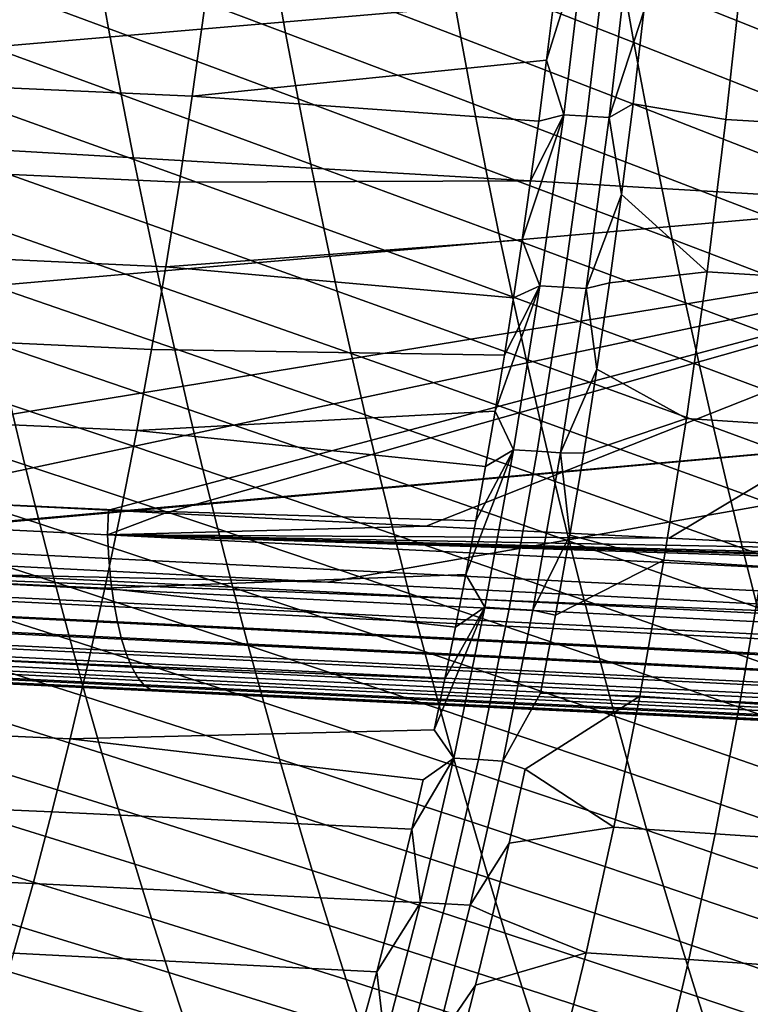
# Model space of a CAD drawing. Header units: metres. Extents: x -248 to 28, y -28 to 28.
# Tile 213 of 256: x -45.45 to -42.2, y -11.27 to -6.89. Entities that reach past the tile are written whole.
import ezdxf

# ---------------------------------------------------------------- set-up
doc = ezdxf.new("R2010")
doc.units = ezdxf.units.M
doc.layers.add('solid_10_061_053_XXX', color=7, linetype='CONTINUOUS')

msp = doc.modelspace()

# ---------------------------------------------------------------- linework, layer by layer
at = {"layer": 'solid_10_061_053_XXX'}
for points in [[(-39.304668, -5.412934, 168.685608), (-46.749447, -6.04002, 170.434647), (-46.808441, -7.118705, 170.197845), (-39.358635, -6.478871, 168.468826)], [(-40.203876, -7.779997, 162.394531), (-48.433559, -7.301352, 164.692871), (-48.495419, -5.687834, 164.476334), (-40.269119, -6.234761, 162.164902)], [(-45.055916, -6.930497, 69.845825), (-45.903992, -6.615891, 70.404259), (-45.956463, -6.312589, 70.23159), (-45.109779, -6.631838, 69.665962)], [(-44.269306, -6.948993, 69.089172), (-45.109779, -6.631838, 69.665962), (-45.161911, -6.327875, 69.491486), (-44.322948, -6.649542, 68.907372)], [(-43.490662, -6.969415, 68.31237), (-44.322948, -6.649542, 68.907372), (-44.374847, -6.344785, 68.731033), (-43.544205, -6.669032, 68.128578)], [(-42.720692, -6.991796, 67.515511), (-43.544205, -6.669032, 68.128578), (-43.595997, -6.363341, 67.950325), (-42.774265, -6.690333, 67.329666)], [(-41.960098, -7.016168, 66.698685), (-42.774265, -6.690333, 67.329666), (-42.826077, -6.383563, 67.14946), (-42.01384, -6.713473, 66.510735)], [(-39.358635, -6.478871, 168.468826), (-46.808441, -7.118705, 170.197845), (-46.877033, -8.187751, 169.922363), (-39.422192, -7.535856, 168.213409)], [(-42.937099, -6.521766, 108.276405), (-43.07531, -6.796299, 108.223), (-43.109089, -7.070854, 108.130699)], [(-43.032742, -7.312989, 108.011734), (-42.937099, -6.521766, 108.276405), (-43.109089, -7.070854, 108.130699)], [(-42.930141, -7.318969, 107.977821), (-42.836182, -6.527415, 108.242355), (-42.937099, -6.521766, 108.276405), (-43.032742, -7.312989, 108.011734)], [(-42.830414, -7.325078, 107.944992), (-42.738243, -6.533183, 108.209427), (-42.836182, -6.527415, 108.242355), (-42.930141, -7.318969, 107.977821)], [(-42.675991, -6.853147, 108.076912), (-42.738243, -6.533183, 108.209427), (-42.830414, -7.325078, 107.944992)], [(-45.000435, -7.22404, 70.030922), (-45.849792, -6.913895, 70.582253), (-45.903992, -6.615891, 70.404259), (-45.055916, -6.930497, 69.845825)], [(-44.214043, -7.243331, 69.276276), (-45.055916, -6.930497, 69.845825), (-45.109779, -6.631838, 69.665962), (-44.269306, -6.948993, 69.089172)], [(-42.311531, -7.333986, 107.791298), (-42.235352, -6.631803, 108.025169), (-42.675991, -6.853147, 108.076912), (-42.724258, -7.265377, 107.936195)], [(-41.887318, -7.359941, 107.674911), (-41.815685, -6.656343, 107.908218), (-42.235352, -6.631803, 108.025169), (-42.311531, -7.333986, 107.791298)], [(-43.435493, -7.264691, 68.501564), (-44.269306, -6.948993, 69.089172), (-44.322948, -6.649542, 68.907372), (-43.490662, -6.969415, 68.31237)], [(-42.665482, -7.288158, 67.706848), (-43.490662, -6.969415, 68.31237), (-43.544205, -6.669032, 68.128578), (-42.720692, -6.991796, 67.515511)], [(-41.904709, -7.313769, 66.892227), (-42.720692, -6.991796, 67.515511), (-42.774265, -6.690333, 67.329666), (-41.960098, -7.016168, 66.698685)], [(-44.68388, -7.230901, 108.568665), (-44.629879, -6.841037, 108.707893), (-46.24498, -6.769443, 109.265137), (-46.301796, -7.15789, 109.122833)], [(-43.07531, -6.796299, 108.223), (-44.629879, -6.841037, 108.707893), (-44.68388, -7.230901, 108.568665), (-43.109089, -7.070854, 108.130699)], [(-42.724258, -7.265377, 107.936195), (-42.675991, -6.853147, 108.076912), (-42.830414, -7.325078, 107.944992)], [(-44.943424, -7.512668, 70.221123), (-45.793976, -7.206781, 70.765404), (-45.849792, -6.913895, 70.582253), (-45.000435, -7.22404, 70.030922)], [(-44.157249, -7.532763, 69.468575), (-45.000435, -7.22404, 70.030922), (-45.055916, -6.930497, 69.845825), (-44.214043, -7.243331, 69.276276)], [(-43.378792, -7.55507, 68.696037), (-44.214043, -7.243331, 69.276276), (-44.269306, -6.948993, 69.089172), (-43.435493, -7.264691, 68.501564)], [(-42.608738, -7.579635, 67.90358), (-43.435493, -7.264691, 68.501564), (-43.490662, -6.969415, 68.31237), (-42.665482, -7.288158, 67.706848)], [(-41.847775, -7.606499, 67.091278), (-42.665482, -7.288158, 67.706848), (-42.720692, -6.991796, 67.515511), (-41.904709, -7.313769, 66.892227)], [(-43.144131, -7.341206, 108.035057), (-43.109089, -7.070854, 108.130699), (-44.68388, -7.230901, 108.568665)], [(-43.032742, -7.312989, 108.011734), (-43.109089, -7.070854, 108.130699), (-43.144131, -7.341206, 108.035057)], [(-44.741062, -7.613373, 108.42218), (-44.68388, -7.230901, 108.568665), (-46.301796, -7.15789, 109.122833), (-46.36224, -7.539315, 108.973198)], [(-44.884926, -7.796597, 70.416397), (-45.736629, -7.494743, 70.95359), (-45.793976, -7.206781, 70.765404), (-44.943424, -7.512668, 70.221123)], [(-44.098965, -7.817511, 69.666046), (-44.943424, -7.512668, 70.221123), (-45.000435, -7.22404, 70.030922), (-44.157249, -7.532763, 69.468575)], [(-43.18042, -7.607355, 107.936142), (-43.144131, -7.341206, 108.035057), (-44.68388, -7.230901, 108.568665), (-44.741062, -7.613373, 108.42218)], [(-43.320595, -7.840783, 68.895782), (-44.157249, -7.532763, 69.468575), (-44.214043, -7.243331, 69.276276), (-43.378792, -7.55507, 68.696037)], [(-47.387436, -8.954529, 164.692841), (-48.3461, -8.906877, 164.960175), (-48.433559, -7.301352, 164.692871), (-40.203876, -7.779997, 162.394531)], [(-42.550491, -7.866462, 68.105682), (-43.378792, -7.55507, 68.696037), (-43.435493, -7.264691, 68.501564), (-42.608738, -7.579635, 67.90358)], [(-42.775242, -7.667682, 107.788124), (-42.724258, -7.265377, 107.936195), (-42.830414, -7.325078, 107.944992)], [(-42.395622, -8.011064, 107.535088), (-42.311531, -7.333986, 107.791298), (-42.724258, -7.265377, 107.936195), (-42.775242, -7.667682, 107.788124)], [(-41.789333, -7.894596, 67.29583), (-42.608738, -7.579635, 67.90358), (-42.665482, -7.288158, 67.706848), (-41.847775, -7.606499, 67.091278)], [(-43.032742, -7.312989, 108.011734), (-43.18042, -7.607355, 107.936142), (-43.217945, -7.869371, 107.834)], [(-43.139206, -8.072991, 107.718407), (-43.032742, -7.312989, 108.011734), (-43.217945, -7.869371, 107.834)], [(-43.032742, -7.312989, 108.011734), (-43.144131, -7.341206, 108.035057), (-43.18042, -7.607355, 107.936142)], [(-43.03484, -8.079197, 107.684677), (-42.930141, -7.318969, 107.977821), (-43.032742, -7.312989, 108.011734), (-43.139206, -8.072991, 107.718407)], [(-42.93322, -8.085537, 107.651985), (-42.830414, -7.325078, 107.944992), (-42.930141, -7.318969, 107.977821), (-43.03484, -8.079197, 107.684677)], [(-42.775242, -7.667682, 107.788124), (-42.830414, -7.325078, 107.944992), (-42.93322, -8.085537, 107.651985)], [(-41.966599, -8.038089, 107.419327), (-41.887318, -7.359941, 107.674911), (-42.311531, -7.333986, 107.791298), (-42.395622, -8.011064, 107.535088)], [(-44.824959, -8.076047, 70.616722), (-45.677792, -7.777992, 71.146767), (-45.736629, -7.494743, 70.95359), (-44.884926, -7.796597, 70.416397)], [(-44.039219, -8.097803, 69.86866), (-44.884926, -7.796597, 70.416397), (-44.943424, -7.512668, 70.221123), (-44.098965, -7.817511, 69.666046)], [(-39.422192, -7.535856, 168.213409), (-46.877033, -8.187751, 169.922363), (-46.934978, -9.246618, 169.603088), (-39.495247, -8.582456, 167.919601)], [(-44.801388, -7.988488, 108.268539), (-44.741062, -7.613373, 108.42218), (-46.36224, -7.539315, 108.973198), (-46.426247, -7.913717, 108.816299)], [(-43.260933, -8.122062, 69.100784), (-44.098965, -7.817511, 69.666046), (-44.157249, -7.532763, 69.468575), (-43.320595, -7.840783, 68.895782)], [(-42.490776, -8.148878, 68.313171), (-43.320595, -7.840783, 68.895782), (-43.378792, -7.55507, 68.696037), (-42.550491, -7.866462, 68.105682)], [(-43.18042, -7.607355, 107.936142), (-44.741062, -7.613373, 108.42218), (-44.801388, -7.988488, 108.268539), (-43.217945, -7.869371, 107.834)], [(-41.729408, -8.178306, 67.50589), (-42.550491, -7.866462, 68.105682), (-42.608738, -7.579635, 67.90358), (-41.789333, -7.894596, 67.29583)], [(-42.828888, -8.060235, 107.632874), (-42.775242, -7.667682, 107.788124), (-42.93322, -8.085537, 107.651985)], [(-42.395622, -8.011064, 107.535088), (-42.775242, -7.667682, 107.788124), (-42.828888, -8.060235, 107.632874)], [(-40.203876, -7.779997, 162.394531), (-46.051003, -9.020976, 164.320419), (-47.387436, -8.954529, 164.692841)], [(-40.203876, -7.779997, 162.394531), (-45.056992, -9.07042, 164.043671), (-46.051003, -9.020976, 164.320419)], [(-44.763557, -8.351239, 70.822083), (-45.617489, -8.05674, 71.344902), (-45.677792, -7.777992, 71.146767), (-44.824959, -8.076047, 70.616722)], [(-40.203876, -7.779997, 162.394531), (-44.805527, -9.082933, 163.973694), (-45.056992, -9.07042, 164.043671)], [(-40.203876, -7.779997, 162.394531), (-43.645027, -9.140728, 163.65097), (-44.805527, -9.082933, 163.973694)], [(-42.563721, -9.194661, 163.350647), (-43.645027, -9.140728, 163.65097), (-40.203876, -7.779997, 162.394531)], [(-41.55648, -9.244946, 163.071259), (-42.563721, -9.194661, 163.350647), (-40.203876, -7.779997, 162.394531)], [(-43.978035, -8.373865, 70.076416), (-44.824959, -8.076047, 70.616722), (-44.884926, -7.796597, 70.416397), (-44.039219, -8.097803, 69.86866)], [(-43.199833, -8.399139, 69.31105), (-44.039219, -8.097803, 69.86866), (-44.098965, -7.817511, 69.666046), (-43.260933, -8.122062, 69.100784)], [(-43.256683, -8.127263, 107.728683), (-43.217945, -7.869371, 107.834), (-44.801388, -7.988488, 108.268539)], [(-42.429615, -8.427121, 68.526047), (-43.260933, -8.122062, 69.100784), (-43.320595, -7.840783, 68.895782), (-42.490776, -8.148878, 68.313171)], [(-43.139206, -8.072991, 107.718407), (-43.217945, -7.869371, 107.834), (-43.256683, -8.127263, 107.728683)], [(-41.668034, -8.45787, 67.721481), (-42.490776, -8.148878, 68.313171), (-42.550491, -7.866462, 68.105682), (-41.729408, -8.178306, 67.50589)], [(-44.864807, -8.356277, 108.107819), (-44.801388, -7.988488, 108.268539), (-46.426247, -7.913717, 108.816299), (-46.493759, -8.281089, 108.652245)], [(-43.296619, -8.381054, 107.620247), (-43.256683, -8.127263, 107.728683), (-44.801388, -7.988488, 108.268539), (-44.864807, -8.356277, 108.107819)], [(-42.487564, -8.663562, 107.257019), (-42.395622, -8.011064, 107.535088), (-42.828888, -8.060235, 107.632874), (-42.885151, -8.443196, 107.470619)], [(-42.053493, -8.691365, 107.14193), (-41.966599, -8.038089, 107.419327), (-42.395622, -8.011064, 107.535088), (-42.487564, -8.663562, 107.257019)], [(-44.700752, -8.622393, 71.032448), (-45.555748, -8.331202, 71.547974), (-45.617489, -8.05674, 71.344902), (-44.763557, -8.351239, 70.822083)], [(-43.915443, -8.645924, 70.289299), (-44.763557, -8.351239, 70.822083), (-44.824959, -8.076047, 70.616722), (-43.978035, -8.373865, 70.076416)], [(-43.139206, -8.072991, 107.718407), (-43.296619, -8.381054, 107.620247), (-43.337742, -8.630798, 107.508728)], [(-43.256321, -8.802393, 107.397141), (-43.139206, -8.072991, 107.718407), (-43.337742, -8.630798, 107.508728)], [(-43.139206, -8.072991, 107.718407), (-43.256683, -8.127263, 107.728683), (-43.296619, -8.381054, 107.620247)], [(-43.150116, -8.808736, 107.363625), (-43.03484, -8.079197, 107.684677), (-43.139206, -8.072991, 107.718407), (-43.256321, -8.802393, 107.397141)], [(-43.046509, -8.815219, 107.331108), (-42.93322, -8.085537, 107.651985), (-43.03484, -8.079197, 107.684677), (-43.150116, -8.808736, 107.363625)], [(-42.885151, -8.443196, 107.470619), (-42.93322, -8.085537, 107.651985), (-43.046509, -8.815219, 107.331108)], [(-42.885151, -8.443196, 107.470619), (-42.828888, -8.060235, 107.632874), (-42.93322, -8.085537, 107.651985)], [(-43.137325, -8.672248, 69.526566), (-43.978035, -8.373865, 70.076416), (-44.039219, -8.097803, 69.86866), (-43.199833, -8.399139, 69.31105)], [(-42.367039, -8.70143, 68.744308), (-43.199833, -8.399139, 69.31105), (-43.260933, -8.122062, 69.100784), (-42.429615, -8.427121, 68.526047)], [(-41.605236, -8.733535, 67.942604), (-42.429615, -8.427121, 68.526047), (-42.490776, -8.148878, 68.313171), (-41.668034, -8.45787, 67.721481)], [(-44.931282, -8.716773, 107.940117), (-44.864807, -8.356277, 108.107819), (-46.493759, -8.281089, 108.652245), (-46.564705, -8.641427, 108.481125)], [(-45.428062, -8.868115, 71.968773), (-46.290329, -8.583448, 72.459709), (-46.353939, -8.313694, 72.254021), (-45.492596, -8.601589, 71.755936)], [(-44.636562, -8.889728, 71.247795), (-45.492596, -8.601589, 71.755936), (-45.555748, -8.331202, 71.547974), (-44.700752, -8.622393, 71.032448)], [(-43.851475, -8.914206, 70.507286), (-44.700752, -8.622393, 71.032448), (-44.763557, -8.351239, 70.822083), (-43.915443, -8.645924, 70.289299)], [(-43.296619, -8.381054, 107.620247), (-44.864807, -8.356277, 108.107819), (-44.931282, -8.716773, 107.940117), (-43.337742, -8.630798, 107.508728)], [(-43.073433, -8.941621, 69.747322), (-43.915443, -8.645924, 70.289299), (-43.978035, -8.373865, 70.076416), (-43.137325, -8.672248, 69.526566)], [(-42.303078, -8.972042, 68.967957), (-43.137325, -8.672248, 69.526566), (-43.199833, -8.399139, 69.31105), (-42.367039, -8.70143, 68.744308)], [(-41.541042, -9.00554, 68.169273), (-42.367039, -8.70143, 68.744308), (-42.429615, -8.427121, 68.526047), (-41.605236, -8.733535, 67.942604)], [(-42.943989, -8.816738, 107.301521), (-42.885151, -8.443196, 107.470619), (-43.046509, -8.815219, 107.331108)], [(-42.487564, -8.663562, 107.257019), (-42.885151, -8.443196, 107.470619), (-42.943989, -8.816738, 107.301521)], [(-39.495247, -8.582456, 167.919601), (-46.934978, -9.246618, 169.603088), (-46.899132, -9.248428, 169.593262)], [(-44.081795, -9.39052, 168.821457), (-39.495247, -8.582456, 167.919601), (-46.899132, -9.248428, 169.593262)], [(-45.362179, -9.130995, 72.186455), (-46.225338, -8.849299, 72.670174), (-46.290329, -8.583448, 72.459709), (-45.428062, -8.868115, 71.968773)], [(-44.571026, -9.153464, 71.468102), (-45.428062, -8.868115, 71.968773), (-45.492596, -8.601589, 71.755936), (-44.636562, -8.889728, 71.247795)], [(-44.081795, -9.39052, 168.821457), (-39.572128, -9.617466, 167.586319), (-39.495247, -8.582456, 167.919601)], [(-45.000763, -9.070005, 107.765518), (-44.931282, -8.716773, 107.940117), (-46.564705, -8.641427, 108.481125), (-46.639023, -8.994726, 108.303024)], [(-43.380032, -8.876525, 107.39418), (-43.337742, -8.630798, 107.508728), (-44.931282, -8.716773, 107.940117)], [(-43.786156, -9.178938, 70.73037), (-44.636562, -8.889728, 71.247795), (-44.700752, -8.622393, 71.032448), (-43.851475, -8.914206, 70.507286)], [(-43.00819, -9.207489, 69.973312), (-43.851475, -8.914206, 70.507286), (-43.915443, -8.645924, 70.289299), (-43.073433, -8.941621, 69.747322)], [(-43.256321, -8.802393, 107.397141), (-43.337742, -8.630798, 107.508728), (-43.380032, -8.876525, 107.39418)], [(-42.237755, -9.239195, 69.197006), (-43.073433, -8.941621, 69.747322), (-43.137325, -8.672248, 69.526566), (-42.303078, -8.972042, 68.967957)], [(-42.587284, -9.291984, 106.95752), (-42.487564, -8.663562, 107.257019), (-42.943989, -8.816738, 107.301521), (-43.005367, -9.181069, 107.125717)], [(-42.147957, -9.320331, 106.843147), (-42.053493, -8.691365, 107.14193), (-42.487564, -8.663562, 107.257019), (-42.587284, -9.291984, 106.95752)], [(-41.475479, -9.274131, 68.401497), (-42.303078, -8.972042, 68.967957), (-42.367039, -8.70143, 68.744308), (-41.541042, -9.00554, 68.169273)], [(-43.423477, -9.118279, 107.276649), (-43.380032, -8.876525, 107.39418), (-44.931282, -8.716773, 107.940117), (-45.000763, -9.070005, 107.765518)], [(-43.256321, -8.802393, 107.397141), (-43.423477, -9.118279, 107.276649), (-43.468063, -9.3561, 107.156174)], [(-43.383919, -9.50177, 107.048592), (-43.256321, -8.802393, 107.397141), (-43.468063, -9.3561, 107.156174)], [(-43.256321, -8.802393, 107.397141), (-43.380032, -8.876525, 107.39418), (-43.423477, -9.118279, 107.276649)], [(-43.275814, -9.508184, 107.015335), (-43.150116, -8.808736, 107.363625), (-43.256321, -8.802393, 107.397141), (-43.383919, -9.50177, 107.048592)], [(-43.170143, -9.514742, 106.983009), (-43.046509, -8.815219, 107.331108), (-43.150116, -8.808736, 107.363625), (-43.275814, -9.508184, 107.015335)], [(-43.005367, -9.181069, 107.125717), (-43.046509, -8.815219, 107.331108), (-43.170143, -9.514742, 106.983009)], [(-43.005367, -9.181069, 107.125717), (-42.943989, -8.816738, 107.301521), (-43.046509, -8.815219, 107.331108)], [(-45.061455, -9.179777, 164.074356), (-51.646809, -8.853526, 165.909912), (-46.051003, -9.020976, 164.320419), (-45.056992, -9.07042, 164.043671)], [(-51.646809, -8.853526, 165.909912), (-45.061455, -9.179777, 164.074356), (-45.05529, -9.285571, 164.114807), (-51.640831, -8.960471, 165.949738)], [(-45.294971, -9.390439, 72.408936), (-46.158985, -9.111452, 72.885353), (-46.225338, -8.849299, 72.670174), (-45.362179, -9.130995, 72.186455)], [(-44.504166, -9.413823, 71.693344), (-45.362179, -9.130995, 72.186455), (-45.428062, -8.868115, 71.968773), (-44.571026, -9.153464, 71.468102)], [(-43.719513, -9.440346, 70.958527), (-44.571026, -9.153464, 71.468102), (-44.636562, -8.889728, 71.247795), (-43.786156, -9.178938, 70.73037)], [(-42.94162, -9.470088, 70.204536), (-43.786156, -9.178938, 70.73037), (-43.851475, -8.914206, 70.507286), (-43.00819, -9.207489, 69.973312)], [(-51.640831, -8.960471, 165.949738), (-45.05529, -9.285571, 164.114807), (-45.045738, -9.38609, 164.166489), (-51.631401, -9.062162, 166.001022)], [(-42.171104, -9.503129, 69.431442), (-43.00819, -9.207489, 69.973312), (-43.073433, -8.941621, 69.747322), (-42.237755, -9.239195, 69.197006)], [(-45.073208, -9.416008, 107.584106), (-45.000763, -9.070005, 107.765518), (-46.639023, -8.994726, 108.303024), (-46.716652, -9.34098, 108.118034)], [(-41.408577, -9.53955, 68.639297), (-42.237755, -9.239195, 69.197006), (-42.303078, -8.972042, 68.967957), (-41.475479, -9.274131, 68.401497)], [(-51.631401, -9.062162, 166.001022), (-45.045738, -9.38609, 164.166489), (-45.032925, -9.48004, 164.228745), (-51.618645, -9.157272, 166.06308)], [(-43.423477, -9.118279, 107.276649), (-45.000763, -9.070005, 107.765518), (-45.073208, -9.416008, 107.584106), (-43.468063, -9.3561, 107.156174)], [(-45.061455, -9.179777, 164.074356), (-45.056992, -9.07042, 164.043671), (-44.805527, -9.082933, 163.973694)], [(-45.061455, -9.179777, 164.074356), (-44.805527, -9.082933, 163.973694), (-43.645027, -9.140728, 163.65097)], [(-45.226467, -9.646663, 72.636192), (-46.091309, -9.370113, 73.105232), (-46.158985, -9.111452, 72.885353), (-45.294971, -9.390439, 72.408936)], [(-44.436012, -9.671023, 71.923508), (-45.294971, -9.390439, 72.408936), (-45.362179, -9.130995, 72.186455), (-44.504166, -9.413823, 71.693344)], [(-45.061455, -9.179777, 164.074356), (-43.645027, -9.140728, 163.65097), (-42.563721, -9.194661, 163.350647)], [(-51.618645, -9.157272, 166.06308), (-45.032925, -9.48004, 164.228745), (-45.01701, -9.566211, 164.300781), (-51.602722, -9.244559, 166.135086)], [(-42.563721, -9.194661, 163.350647), (-41.55648, -9.244946, 163.071259), (-45.061455, -9.179777, 164.074356)], [(-41.55648, -9.244946, 163.071259), (-40.618492, -9.291763, 162.811417), (-45.061455, -9.179777, 164.074356)], [(-40.618492, -9.291763, 162.811417), (-40.117443, -9.316762, 162.672775), (-45.061455, -9.179777, 164.074356)], [(-40.117443, -9.316762, 162.672775), (-39.744904, -9.335346, 162.569748), (-45.061455, -9.179777, 164.074356)], [(-39.744904, -9.335346, 162.569748), (-38.930733, -9.376034, 162.344833), (-45.061455, -9.179777, 164.074356)], [(-38.472511, -9.507345, 162.248886), (-45.061455, -9.179777, 164.074356), (-38.930733, -9.376034, 162.344833), (-38.469372, -9.399179, 162.21756)], [(-45.061455, -9.179777, 164.074356), (-38.472511, -9.507345, 162.248886), (-38.466248, -9.61183, 162.29007), (-45.05529, -9.285571, 164.114807)], [(-43.651577, -9.698657, 71.191757), (-44.504166, -9.413823, 71.693344), (-44.571026, -9.153464, 71.468102), (-43.719513, -9.440346, 70.958527)], [(-42.873756, -9.729648, 70.440987), (-43.719513, -9.440346, 70.958527), (-43.786156, -9.178938, 70.73037), (-42.94162, -9.470088, 70.204536)], [(-43.069237, -9.53634, 106.943367), (-43.005367, -9.181069, 107.125717), (-43.170143, -9.514742, 106.983009)], [(-42.587284, -9.291984, 106.95752), (-43.005367, -9.181069, 107.125717), (-43.069237, -9.53634, 106.943367)], [(-42.103149, -9.76408, 69.67128), (-42.94162, -9.470088, 70.204536), (-43.00819, -9.207489, 69.973312), (-42.171104, -9.503129, 69.431442)], [(-51.602722, -9.244559, 166.135086), (-45.01701, -9.566211, 164.300781), (-44.998203, -9.643496, 164.381653), (-51.583843, -9.322883, 166.216141)], [(-46.931313, -9.327601, 169.569473), (-44.081795, -9.39052, 168.821457), (-46.899132, -9.248428, 169.593262)], [(-41.340366, -9.802041, 68.882675), (-42.171104, -9.503129, 69.431442), (-42.237755, -9.239195, 69.197006), (-41.408577, -9.53955, 68.639297)], [(-45.05529, -9.285571, 164.114807), (-38.466248, -9.61183, 162.29007), (-38.456673, -9.711016, 162.342239), (-45.045738, -9.38609, 164.166489)], [(-42.587284, -9.291984, 106.95752), (-43.069237, -9.53634, 106.943367), (-43.135544, -9.88265, 106.754669), (-42.694729, -9.896832, 106.637024)], [(-42.24995, -9.925546, 106.523384), (-42.147957, -9.320331, 106.843147), (-42.587284, -9.291984, 106.95752), (-42.694729, -9.896832, 106.637024)], [(-51.583843, -9.322883, 166.216141), (-44.998203, -9.643496, 164.381653), (-44.976742, -9.710899, 164.470322), (-51.56226, -9.39122, 166.305145)], [(-39.554646, -9.697188, 167.547699), (-46.931313, -9.327601, 169.569473), (-46.945427, -9.403849, 169.531265), (-39.568844, -9.771243, 167.508774)], [(-46.931313, -9.327601, 169.569473), (-39.572128, -9.617466, 167.586319), (-44.081795, -9.39052, 168.821457)], [(-39.554646, -9.697188, 167.547699), (-39.537506, -9.619206, 167.576828), (-39.572128, -9.617466, 167.586319), (-46.931313, -9.327601, 169.569473)], [(-45.148567, -9.754812, 107.395973), (-45.073208, -9.416008, 107.584106), (-46.716652, -9.34098, 108.118034), (-46.797527, -9.680182, 107.926247)], [(-43.513771, -9.590005, 107.032822), (-43.468063, -9.3561, 107.156174), (-45.073208, -9.416008, 107.584106)], [(-43.383919, -9.50177, 107.048592), (-43.468063, -9.3561, 107.156174), (-43.513771, -9.590005, 107.032822)], [(-41.810925, -9.955702, 106.423607), (-41.714787, -9.350007, 106.743095), (-42.147957, -9.320331, 106.843147), (-42.24995, -9.925546, 106.523384)], [(-51.56226, -9.39122, 166.305145), (-44.976742, -9.710899, 164.470322), (-44.952908, -9.767555, 164.565659), (-51.53825, -9.448678, 166.40097)], [(-39.568844, -9.771243, 167.508774), (-46.945427, -9.403849, 169.531265), (-46.961552, -9.474925, 169.484787), (-39.584949, -9.840166, 167.461975)], [(-45.156693, -9.899876, 72.868202), (-46.022331, -9.625487, 73.32975), (-46.091309, -9.370113, 73.105232), (-45.226467, -9.646663, 72.636192)], [(-44.366596, -9.925284, 72.158562), (-45.226467, -9.646663, 72.636192), (-45.294971, -9.390439, 72.408936), (-44.436012, -9.671023, 71.923508)], [(-45.045738, -9.38609, 164.166489), (-38.456673, -9.711016, 162.342239), (-38.443913, -9.803648, 162.404755), (-45.032925, -9.48004, 164.228745)], [(-51.53825, -9.448678, 166.40097), (-44.952908, -9.767555, 164.565659), (-44.927002, -9.812734, 164.666428), (-51.512123, -9.494508, 166.50235)], [(-43.560585, -9.820029, 106.906639), (-43.513771, -9.590005, 107.032822), (-45.073208, -9.416008, 107.584106), (-45.148567, -9.754812, 107.395973)], [(-43.582375, -9.954096, 71.430031), (-44.436012, -9.671023, 71.923508), (-44.504166, -9.413823, 71.693344), (-43.651577, -9.698657, 71.191757)], [(-42.804623, -9.9864, 70.682663), (-43.651577, -9.698657, 71.191757), (-43.719513, -9.440346, 70.958527), (-42.873756, -9.729648, 70.440987)], [(-39.584949, -9.840166, 167.461975), (-46.961552, -9.474925, 169.484787), (-46.979477, -9.539887, 169.430649), (-39.602757, -9.903073, 167.407883)], [(-45.032925, -9.48004, 164.228745), (-38.443913, -9.803648, 162.404755), (-38.428123, -9.888555, 162.476822), (-45.01701, -9.566211, 164.300781)], [(-42.033924, -10.022286, 69.916512), (-42.873756, -9.729648, 70.440987), (-42.94162, -9.470088, 70.204536), (-42.103149, -9.76408, 69.67128)], [(-51.512123, -9.494508, 166.50235), (-44.927002, -9.812734, 164.666428), (-44.899364, -9.845853, 164.771332), (-51.484226, -9.52811, 166.607941)], [(-51.484226, -9.52811, 166.607941), (-44.899364, -9.845853, 164.771332), (-44.870342, -9.866488, 164.879028), (-51.454926, -9.549046, 166.7164)], [(-43.383919, -9.50177, 107.048592), (-43.560585, -9.820029, 106.906639), (-43.60849, -10.046222, 106.777664)], [(-43.521839, -10.171695, 106.673424), (-43.383919, -9.50177, 107.048592), (-43.60849, -10.046222, 106.777664)], [(-43.383919, -9.50177, 107.048592), (-43.513771, -9.590005, 107.032822), (-43.560585, -9.820029, 106.906639)], [(-43.411793, -10.178134, 106.640442), (-43.275814, -9.508184, 107.015335), (-43.383919, -9.50177, 107.048592), (-43.521839, -10.171695, 106.673424)], [(-43.303986, -10.184721, 106.608345), (-43.170143, -9.514742, 106.983009), (-43.275814, -9.508184, 107.015335), (-43.411793, -10.178134, 106.640442)], [(-43.135544, -9.88265, 106.754669), (-43.069237, -9.53634, 106.943367), (-43.170143, -9.514742, 106.983009), (-43.303986, -10.184721, 106.608345)], [(-44.870342, -9.866488, 164.879028), (-44.833477, -9.874703, 164.986221), (-45.842491, -9.826073, 165.267471), (-51.454926, -9.549046, 166.7164)], [(-39.602757, -9.903073, 167.407883), (-46.979477, -9.539887, 169.430649), (-46.998959, -9.597874, 169.369583), (-39.622036, -9.959162, 167.347198)], [(-45.01701, -9.566211, 164.300781), (-38.428123, -9.888555, 162.476822), (-38.409508, -9.964663, 162.557526), (-44.998203, -9.643496, 164.381653)], [(-39.622036, -9.959162, 167.347198), (-46.998959, -9.597874, 169.369583), (-47.019741, -9.648111, 169.302368), (-39.642544, -10.007712, 167.280701)], [(-39.642544, -10.007712, 167.280701), (-47.019741, -9.648111, 169.302368), (-47.04155, -9.689935, 169.229935), (-39.664013, -10.048103, 167.209229)], [(-45.085663, -10.150218, 73.104958), (-45.952084, -9.87778, 73.558884), (-46.022331, -9.625487, 73.32975), (-45.156693, -9.899876, 72.868202)], [(-44.295921, -10.176748, 72.398521), (-45.156693, -9.899876, 72.868202), (-45.226467, -9.646663, 72.636192), (-44.366596, -9.925284, 72.158562)], [(-44.998203, -9.643496, 164.381653), (-38.409508, -9.964663, 162.557526), (-38.388302, -10.03101, 162.645844), (-44.976742, -9.710899, 164.470322)], [(-39.664013, -10.048103, 167.209229), (-47.04155, -9.689935, 169.229935), (-47.064095, -9.722788, 169.153214), (-39.686169, -10.079819, 167.133713)], [(-45.226807, -10.086446, 107.20121), (-45.148567, -9.754812, 107.395973), (-46.797527, -9.680182, 107.926247), (-46.881588, -10.012328, 107.727745)], [(-44.976742, -9.710899, 164.470322), (-38.388302, -10.03101, 162.645844), (-38.364773, -10.086755, 162.740662), (-44.952908, -9.767555, 164.565659)], [(-43.511917, -10.206809, 71.673378), (-44.366596, -9.925284, 72.158562), (-44.436012, -9.671023, 71.923508), (-43.582375, -9.954096, 71.430031)], [(-42.73423, -10.240496, 70.929573), (-43.582375, -9.954096, 71.430031), (-43.651577, -9.698657, 71.191757), (-42.804623, -9.9864, 70.682663)], [(-39.708733, -10.102451, 167.055099), (-47.087074, -9.746234, 169.073257), (-47.110184, -9.759961, 168.991089), (-39.731411, -10.115712, 166.974411)], [(-39.686169, -10.079819, 167.133713), (-47.064095, -9.722788, 169.153214), (-47.087074, -9.746234, 169.073257), (-39.708733, -10.102451, 167.055099)], [(-43.560585, -9.820029, 106.906639), (-45.148567, -9.754812, 107.395973), (-45.226807, -10.086446, 107.20121), (-43.60849, -10.046222, 106.777664)], [(-41.963432, -10.277901, 70.167183), (-42.804623, -9.9864, 70.682663), (-42.873756, -9.729648, 70.440987), (-42.033924, -10.022286, 69.916512)], [(-47.110184, -9.759961, 168.991089), (-47.112091, -9.764802, 168.904526), (-44.302666, -9.900203, 168.136642)], [(-44.302666, -9.900203, 168.136642), (-47.112091, -9.764802, 168.904526), (-44.833477, -9.874703, 164.986221), (-44.597027, -9.886099, 164.920349)], [(-47.112091, -9.764802, 168.904526), (-45.842491, -9.826073, 165.267471), (-44.833477, -9.874703, 164.986221)], [(-39.731411, -10.115712, 166.974411), (-47.110184, -9.759961, 168.991089), (-44.302666, -9.900203, 168.136642), (-39.749023, -10.119667, 166.891495)], [(-44.952908, -9.767555, 164.565659), (-38.364773, -10.086755, 162.740662), (-38.339218, -10.131195, 162.84079), (-44.927002, -9.812734, 164.666428)], [(-44.927002, -9.812734, 164.666428), (-38.339218, -10.131195, 162.84079), (-38.311962, -10.163767, 162.944946), (-44.899364, -9.845853, 164.771332)], [(-45.013367, -10.397728, 73.346504), (-45.880573, -10.127125, 73.792618), (-45.952084, -9.87778, 73.558884), (-45.085663, -10.150218, 73.104958)], [(-44.899364, -9.845853, 164.771332), (-38.311962, -10.163767, 162.944946), (-38.283344, -10.18406, 163.051819), (-44.870342, -9.866488, 164.879028)], [(-44.870342, -9.866488, 164.879028), (-38.722546, -10.169221, 163.289612), (-39.535828, -10.130025, 163.514511)], [(-44.870342, -9.866488, 164.879028), (-38.283344, -10.18406, 163.051819), (-38.722546, -10.169221, 163.289612)], [(-44.870342, -9.866488, 164.879028), (-39.535828, -10.130025, 163.514511), (-40.408905, -10.087947, 163.756256)], [(-41.347046, -10.042733, 164.016449), (-42.354824, -9.994163, 164.296387), (-44.870342, -9.866488, 164.879028)], [(-44.870342, -9.866488, 164.879028), (-40.408905, -10.087947, 163.756256), (-41.347046, -10.042733, 164.016449)], [(-44.870342, -9.866488, 164.879028), (-42.354824, -9.994163, 164.296387), (-43.436523, -9.94203, 164.597244)], [(-44.870342, -9.866488, 164.879028), (-43.436523, -9.94203, 164.597244), (-44.597027, -9.886099, 164.920349)], [(-44.870342, -9.866488, 164.879028), (-44.597027, -9.886099, 164.920349), (-44.833477, -9.874703, 164.986221)], [(-44.302666, -9.900203, 168.136642), (-44.597027, -9.886099, 164.920349), (-43.436523, -9.94203, 164.597244)], [(-42.694729, -9.896832, 106.637024), (-43.135544, -9.88265, 106.754669), (-43.303986, -10.184721, 106.608345), (-43.20425, -10.220168, 106.559761)], [(-44.223976, -10.425454, 72.643433), (-45.085663, -10.150218, 73.104958), (-45.156693, -9.899876, 72.868202), (-44.295921, -10.176748, 72.398521)], [(-43.440189, -10.456836, 71.921852), (-44.295921, -10.176748, 72.398521), (-44.366596, -9.925284, 72.158562), (-43.511917, -10.206809, 71.673378)], [(-39.749023, -10.119667, 166.891495), (-44.302666, -9.900203, 168.136642), (-41.347046, -10.042733, 164.016449), (-40.408905, -10.087947, 163.756256)], [(-44.302666, -9.900203, 168.136642), (-42.354824, -9.994163, 164.296387), (-41.347046, -10.042733, 164.016449)], [(-44.302666, -9.900203, 168.136642), (-43.436523, -9.94203, 164.597244), (-42.354824, -9.994163, 164.296387)], [(-42.80983, -10.478572, 106.295929), (-42.694729, -9.896832, 106.637024), (-43.20425, -10.220168, 106.559761)], [(-42.359436, -10.507531, 106.183029), (-42.24995, -9.925546, 106.523384), (-42.694729, -9.896832, 106.637024), (-42.80983, -10.478572, 106.295929)], [(-41.914413, -10.538044, 106.083504), (-41.810925, -9.955702, 106.423607), (-42.24995, -9.925546, 106.523384), (-42.359436, -10.507531, 106.183029)], [(-42.66256, -10.491973, 71.181801), (-43.511917, -10.206809, 71.673378), (-43.582375, -9.954096, 71.430031), (-42.73423, -10.240496, 70.929573)], [(-45.307896, -10.410905, 106.99987), (-45.226807, -10.086446, 107.20121), (-46.881588, -10.012328, 107.727745), (-46.968796, -10.337377, 107.522629)], [(-41.891659, -10.530963, 70.423355), (-42.73423, -10.240496, 70.929573), (-42.804623, -9.9864, 70.682663), (-41.963432, -10.277901, 70.167183)], [(-43.521839, -10.171695, 106.673424), (-43.60849, -10.046222, 106.777664), (-45.226807, -10.086446, 107.20121), (-43.657478, -10.268617, 106.645935)], [(-43.707535, -10.487228, 106.511475), (-43.657478, -10.268617, 106.645935), (-45.226807, -10.086446, 107.20121), (-45.307896, -10.410905, 106.99987)], [(-44.939789, -10.642435, 73.592888), (-45.807796, -10.373559, 74.030991), (-45.880573, -10.127125, 73.792618), (-45.013367, -10.397728, 73.346504)], [(-44.150753, -10.671432, 72.893356), (-45.013367, -10.397728, 73.346504), (-45.085663, -10.150218, 73.104958), (-44.223976, -10.425454, 72.643433)], [(-43.367172, -10.704208, 72.175514), (-44.223976, -10.425454, 72.643433), (-44.295921, -10.176748, 72.398521), (-43.440189, -10.456836, 71.921852)], [(-43.521839, -10.171695, 106.673424), (-43.657478, -10.268617, 106.645935), (-43.707535, -10.487228, 106.511475)], [(-43.669964, -10.812555, 106.272102), (-43.521839, -10.171695, 106.673424), (-43.707535, -10.487228, 106.511475)], [(-43.557945, -10.818994, 106.239418), (-43.411793, -10.178134, 106.640442), (-43.521839, -10.171695, 106.673424), (-43.669964, -10.812555, 106.272102)], [(-43.447952, -10.825583, 106.20755), (-43.303986, -10.184721, 106.608345), (-43.411793, -10.178134, 106.640442), (-43.557945, -10.818994, 106.239418)], [(-43.275322, -10.548999, 106.358765), (-43.20425, -10.220168, 106.559761), (-43.303986, -10.184721, 106.608345), (-43.447952, -10.825583, 106.20755)], [(-42.5896, -10.740865, 71.439415), (-43.440189, -10.456836, 71.921852), (-43.511917, -10.206809, 71.673378), (-42.66256, -10.491973, 71.181801)], [(-42.80983, -10.478572, 106.295929), (-43.20425, -10.220168, 106.559761), (-43.275322, -10.548999, 106.358765)], [(-41.818581, -10.781503, 70.68512), (-42.66256, -10.491973, 71.181801), (-42.73423, -10.240496, 70.929573), (-41.891659, -10.530963, 70.423355)], [(-45.391815, -10.728169, 106.792023), (-45.307896, -10.410905, 106.99987), (-46.968796, -10.337377, 107.522629), (-47.059116, -10.655275, 107.310974)], [(-44.864918, -10.88437, 73.844162), (-45.733742, -10.617113, 74.274048), (-45.807796, -10.373559, 74.030991), (-44.939789, -10.642435, 73.592888)], [(-43.784622, -10.808138, 106.304718), (-43.707535, -10.487228, 106.511475), (-45.307896, -10.410905, 106.99987), (-45.391815, -10.728169, 106.792023)], [(-44.076225, -10.914715, 73.148338), (-44.939789, -10.642435, 73.592888), (-45.013367, -10.397728, 73.346504), (-44.150753, -10.671432, 72.893356)], [(-43.29285, -10.948956, 72.434425), (-44.150753, -10.671432, 72.893356), (-44.223976, -10.425454, 72.643433), (-43.367172, -10.704208, 72.175514)], [(-43.669964, -10.812555, 106.272102), (-43.707535, -10.487228, 106.511475), (-43.784622, -10.808138, 106.304718)], [(-42.515324, -10.9872, 71.702477), (-43.367172, -10.704208, 72.175514), (-43.440189, -10.456836, 71.921852), (-42.5896, -10.740865, 71.439415)], [(-42.932583, -11.037451, 105.934372), (-42.80983, -10.478572, 106.295929), (-43.275322, -10.548999, 106.358765), (-43.348732, -10.869263, 106.151741)], [(-42.47641, -11.066588, 105.822174), (-42.359436, -10.507531, 106.183029), (-42.80983, -10.478572, 106.295929), (-42.932583, -11.037451, 105.934372)], [(-41.744179, -11.029551, 70.952553), (-42.5896, -10.740865, 71.439415), (-42.66256, -10.491973, 71.181801), (-41.818581, -10.781503, 70.68512)], [(-42.025261, -11.097387, 105.722855), (-41.914413, -10.538044, 106.083504), (-42.359436, -10.507531, 106.183029), (-42.47641, -11.066588, 105.822174)], [(-43.348732, -10.869263, 106.151741), (-43.275322, -10.548999, 106.358765), (-43.447952, -10.825583, 106.20755)], [(-44.788738, -11.123565, 74.100365), (-45.658394, -10.857817, 74.521828), (-45.733742, -10.617113, 74.274048), (-44.864918, -10.88437, 73.844162)], [(-45.478558, -11.038219, 106.577705), (-45.391815, -10.728169, 106.792023), (-47.059116, -10.655275, 107.310974), (-47.152527, -10.965973, 107.092865)], [(-44.000385, -11.155333, 73.408447), (-44.864918, -10.88437, 73.844162), (-44.939789, -10.642435, 73.592888), (-44.076225, -10.914715, 73.148338)], [(-43.217205, -11.191113, 72.698662), (-44.076225, -10.914715, 73.148338), (-44.150753, -10.671432, 72.893356), (-43.29285, -10.948956, 72.434425)], [(-42.439716, -11.231011, 71.971069), (-43.29285, -10.948956, 72.434425), (-43.367172, -10.704208, 72.175514), (-42.515324, -10.9872, 71.702477)], [(-43.864094, -11.120744, 106.091927), (-43.784622, -10.808138, 106.304718), (-45.391815, -10.728169, 106.792023), (-45.478558, -11.038219, 106.577705)], [(-41.668434, -11.275137, 71.225723), (-42.515324, -10.9872, 71.702477), (-42.5896, -10.740865, 71.439415), (-41.744179, -11.029551, 70.952553)], [(-43.669964, -10.812555, 106.272102), (-43.784622, -10.808138, 106.304718), (-43.864094, -11.120744, 106.091927)], [(-43.82827, -11.424485, 105.844849), (-43.669964, -10.812555, 106.272102), (-43.864094, -11.120744, 106.091927)], [(-43.714241, -11.430915, 105.812462), (-43.557945, -10.818994, 106.239418), (-43.669964, -10.812555, 106.272102), (-43.82827, -11.424485, 105.844849)], [(-43.602009, -11.437501, 105.780815), (-43.447952, -10.825583, 106.20755), (-43.557945, -10.818994, 106.239418), (-43.714241, -11.430915, 105.812462)], [(-43.424469, -11.181102, 105.938751), (-43.348732, -10.869263, 106.151741), (-43.447952, -10.825583, 106.20755), (-43.602009, -11.437501, 105.780815)], [(-44.711239, -11.360048, 74.361557), (-45.581741, -11.095698, 74.774368), (-45.658394, -10.857817, 74.521828), (-44.788738, -11.123565, 74.100365)], [(-43.923218, -11.393317, 73.673729), (-44.788738, -11.123565, 74.100365), (-44.864918, -10.88437, 73.844162), (-44.000385, -11.155333, 73.408447)], [(-42.932583, -11.037451, 105.934372), (-43.348732, -10.869263, 106.151741), (-43.424469, -11.181102, 105.938751)], [(-43.140224, -11.430707, 72.968269), (-44.000385, -11.155333, 73.408447), (-44.076225, -10.914715, 73.148338), (-43.217205, -11.191113, 72.698662)], [(-42.362759, -11.472329, 72.245247), (-43.217205, -11.191113, 72.698662), (-43.29285, -10.948956, 72.434425), (-42.439716, -11.231011, 71.971069)], [(-41.591328, -11.518293, 71.504715), (-42.439716, -11.231011, 71.971069), (-42.515324, -10.9872, 71.702477), (-41.668434, -11.275137, 71.225723)], [(-43.945927, -11.425143, 105.873177), (-43.864094, -11.120744, 106.091927), (-45.478558, -11.038219, 106.577705), (-45.568096, -11.341033, 106.356995)], [(-43.062988, -11.573639, 105.552414), (-42.932583, -11.037451, 105.934372), (-43.424469, -11.181102, 105.938751), (-43.50251, -11.484632, 105.719864)], [(-42.600887, -11.602936, 105.440826), (-42.47641, -11.066588, 105.822174), (-42.932583, -11.037451, 105.934372), (-43.062988, -11.573639, 105.552414)], [(-42.143478, -11.634001, 105.341614), (-42.025261, -11.097387, 105.722855), (-42.47641, -11.066588, 105.822174), (-42.600887, -11.602936, 105.440826)], [(-45.424488, -11.56312, 75.293877), (-46.300362, -11.305427, 75.684128), (-46.378906, -11.071623, 75.430405), (-45.503777, -11.33079, 75.0317)], [(-44.632404, -11.593851, 74.627769), (-45.503777, -11.33079, 75.0317), (-45.581741, -11.095698, 74.774368), (-44.711239, -11.360048, 74.361557)], [(-43.844704, -11.628697, 73.944237), (-44.711239, -11.360048, 74.361557), (-44.788738, -11.123565, 74.100365), (-43.923218, -11.393317, 73.673729)], [(-43.82827, -11.424485, 105.844849), (-43.864094, -11.120744, 106.091927), (-43.945927, -11.425143, 105.873177)], [(-43.061886, -11.667771, 73.243324), (-43.923218, -11.393317, 73.673729), (-44.000385, -11.155333, 73.408447), (-43.140224, -11.430707, 72.968269)], [(-43.50251, -11.484632, 105.719864), (-43.424469, -11.181102, 105.938751), (-43.602009, -11.437501, 105.780815)], [(-42.284431, -11.711185, 72.525093), (-43.140224, -11.430707, 72.968269), (-43.217205, -11.191113, 72.698662), (-42.362759, -11.472329, 72.245247)], [(-41.512833, -11.75905, 71.789604), (-42.362759, -11.472329, 72.245247), (-42.439716, -11.231011, 71.971069), (-41.591328, -11.518293, 71.504715)]]:
    msp.add_3dface(points, dxfattribs=at)

doc.saveas('drawing.dxf')
